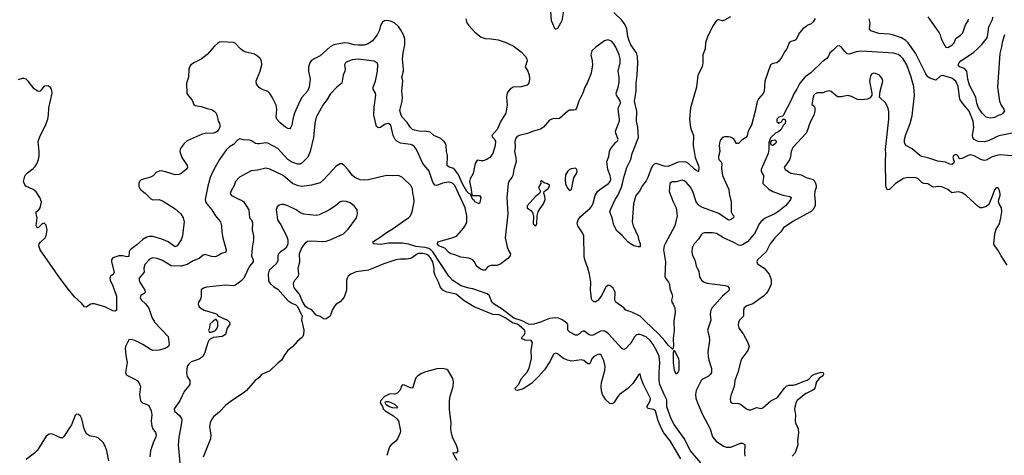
# Model space of a CAD drawing. Header units: inches. Extents: x 1771504 to 1971212, y 471788 to 643615.
# Tile 78 of 256: x 1852185 to 1861970, y 528666 to 533001. Entities that reach past the tile are written whole.
import ezdxf

# ---------------------------------------------------------------- set-up
doc = ezdxf.new("R2010")
doc.units = ezdxf.units.IN
doc.header["$MEASUREMENT"] = 0
for name, color, linetype in [('B8552', 7, 'Continuous'), ('B8553', 7, 'Continuous'), ('B8562', 7, 'Continuous'), ('B8563', 7, 'Continuous')]:
    doc.layers.add(name, color=color, linetype=linetype)

msp = doc.modelspace()

# ---------------------------------------------------------------- linework, layer by layer
at = {"layer": 'B8552', "color": 5}
for points, elevation in [([(1853520.5, 530000), (1853526.7, 529990), (1853660.7, 529850), (1853672.2, 529770), (1853663.6, 529750), (1853630, 529728.1), (1853570, 529714), (1853510, 529709.9), (1853481.4, 529721.4), (1853410, 529769.8), (1853330, 529808.8), (1853290, 529819.7), (1853270, 529816), (1853238.5, 529750), (1853235, 529730), (1853240.1, 529660.1), (1853252.2, 529590), (1853235.3, 529490), (1853242.4, 529470), (1853250, 529462.4), (1853330, 529425.3), (1853352.7, 529410), (1853370.4, 529390), (1853384.9, 529350), (1853375.8, 529270), (1853385.5, 529210), (1853407, 529187), (1853450, 529172.7), (1853470, 529160.5), (1853491.5, 529110), (1853498, 529070), (1853492.9, 529010), (1853497.3, 528957.3), (1853508.7, 528930), (1853533.7, 528893.7), (1853540.3, 528870), (1853536.9, 528850), (1853510.2, 528790), (1853485.5, 528710), (1853477.6, 528650)], 440), ([(1854260.7, 530000), (1854270.7, 529990), (1854273.4, 529970), (1854248.5, 529931.5), (1854230, 529867.3), (1854198, 529850), (1854110, 529839.5), (1854078, 529822), (1854065.5, 529810), (1854054.9, 529790), (1854020.7, 529679.3), (1854005.5, 529650), (1853970, 529622.9), (1853890, 529597.2), (1853862.8, 529570), (1853850.6, 529549.4), (1853842, 529490), (1853850, 529452), (1853876, 529410), (1853876, 529370), (1853819.3, 529300.7), (1853777.1, 529210), (1853721.3, 529130), (1853724.2, 529104.2), (1853778.4, 529058.4), (1853792.6, 529032.6), (1853795.3, 529015.3), (1853791.3, 528968.7), (1853767.5, 528847.5), (1853759.6, 528770), (1853775.3, 528590)], 460), ([(1854988.5, 530000), (1855010.7, 529910), (1855007.3, 529870), (1854998.8, 529850), (1854985.8, 529834.2), (1854942, 529798), (1854898.8, 529750), (1854850, 529709), (1854820.7, 529670), (1854787.5, 529612.5), (1854750, 529584), (1854670, 529506), (1854588.1, 529471.9), (1854561.4, 529438.6), (1854524, 529410), (1854438, 529310), (1854415.5, 529290), (1854290, 529207.8), (1854235.1, 529164.9), (1854170, 529099.7), (1854112.4, 529050), (1854095.3, 529024.7), (1854079, 528990), (1854070.3, 528950), (1854084.9, 528870), (1854081.6, 528830), (1854008.8, 528648.8)], 480), ([(1854109, 530000), (1854074, 529970), (1854072, 529930), (1854062, 529910), (1854072.7, 529892.7), (1854090, 529892), (1854130, 529906.8), (1854148.7, 529930), (1854155.3, 529950), (1854154.6, 529994.6), (1854150.7, 530000)], 460), ([(1858756.3, 528630), (1858650.7, 528810), (1858586.6, 528890), (1858566.1, 528926.1), (1858529, 529010), (1858503.8, 529110), (1858482.9, 529122.9), (1858432.3, 529132.3), (1858422, 529142), (1858418.8, 529150), (1858449.8, 529210), (1858452.7, 529230), (1858384.7, 529370), (1858361.6, 529430), (1858350, 529478), (1858330, 529461.2), (1858279.3, 529380.7), (1858228.2, 529331.8), (1858146.7, 529270), (1858129.3, 529250.7), (1858090, 529189.5), (1858070, 529177), (1858050, 529182.9), (1858010, 529219.6), (1857978.5, 529270), (1857966.5, 529306.5), (1857962.8, 529350), (1857966.6, 529390), (1857999.2, 529510), (1858002.7, 529550), (1857991, 529610), (1857964.2, 529664.2), (1857950, 529671.6), (1857930, 529668), (1857890, 529648.3), (1857872.4, 529627.6), (1857850, 529577), (1857843, 529577), (1857830, 529578), (1857790, 529609.8), (1857770, 529616.5), (1857670, 529604.4), (1857630, 529612.4), (1857589.4, 529630), (1857530, 529675.1), (1857510, 529682), (1857490, 529672.7), (1857455.4, 529604.6), (1857402, 529518), (1857341.5, 529450), (1857290, 529400.4), (1857270, 529382), (1857190, 529327.4), (1857132, 529310), (1857114.8, 529314.8), (1857108, 529328), (1857110, 529333.4), (1857144.5, 529375.5), (1857170, 529426.4), (1857224.4, 529490), (1857247.1, 529532.9), (1857270.9, 529630), (1857268.3, 529711.7), (1857283.1, 529790), (1857267.2, 529807.2), (1857210, 529813.1), (1857171.8, 529830), (1857181.7, 529850), (1857202, 529870), (1857209.8, 529890), (1857202.1, 529910), (1857150, 529958.3), (1857129.8, 529970), (1857084.3, 529984.3), (1857060.7, 530000)], 480), ([(1857385.7, 530000), (1857370, 529993.6), (1857293.4, 529970), (1857270, 529966.7), (1857240.5, 529970), (1857184.6, 530000)], 460), ([(1858955, 528590), (1858851.6, 528711.6), (1858790, 528832.6), (1858690, 528973.5), (1858659.2, 529030), (1858615.8, 529150), (1858617.3, 529217.3), (1858589.9, 529269.9), (1858548.1, 529371.9), (1858541.7, 529410), (1858539.1, 529490), (1858548.3, 529590), (1858539.8, 529650), (1858524.6, 529690), (1858481.4, 529770), (1858451.3, 529810), (1858410, 529845.2), (1858350, 529869.2), (1858330, 529869.8), (1858315.8, 529864.2), (1858296.1, 529843.9), (1858270, 529798.4), (1858250, 529773.6), (1858210, 529729.5), (1858190, 529719.5), (1858170, 529729.6), (1858036.4, 529876.4), (1858010, 529895.8), (1857990, 529903.8), (1857957.4, 529902.6), (1857890, 529865.5), (1857870, 529859.4), (1857845.6, 529865.6), (1857790, 529904.2), (1857770, 529895.6), (1857750, 529875.1), (1857730, 529862.9), (1857710, 529862), (1857653.2, 529890), (1857632.3, 529910), (1857632.7, 529970), (1857622, 529982), (1857596.3, 530000)], 460), ([(1858687.6, 530000), (1858686.8, 529993.2), (1858690.2, 529909.8), (1858679.1, 529830), (1858683.4, 529756.6), (1858676.8, 529723.2), (1858670, 529721.2), (1858666.3, 529730), (1858630, 529762.2), (1858601.4, 529801.4), (1858533.8, 529873.8), (1858401.9, 530000)], 440), ([(1859049.9, 530000), (1859020.3, 529910), (1859036, 529850), (1859039.5, 529810), (1859025, 529695), (1859026, 529650), (1859032.4, 529612.4), (1859058.7, 529530), (1859059.5, 529490), (1859048.5, 529470), (1859030, 529454.3), (1858975, 529425), (1858957.4, 529410), (1858907.6, 529310), (1858900.2, 529270), (1858906.2, 529233.8), (1858920.3, 529190), (1858970, 529072.9), (1859046.5, 528930), (1859069.2, 528850), (1859105.8, 528805.8), (1859178.7, 528758.7), (1859210, 528747.2), (1859253.8, 528746.2), (1859350, 528785.8), (1859370, 528787.4), (1859390, 528773), (1859386.9, 528690), (1859390, 528658)], 460), ([(1859333.9, 530000), (1859328.5, 529990), (1859323.9, 529963.9), (1859331.8, 529931.8), (1859375.6, 529875.6), (1859422.6, 529790), (1859434.3, 529750), (1859422, 529710), (1859363.1, 529630), (1859352.7, 529607.3), (1859322.8, 529490), (1859292.8, 529410), (1859285.5, 529350), (1859254.7, 529270), (1859244.9, 529230), (1859250, 529198), (1859264.7, 529184.7), (1859330, 529181.3), (1859350, 529174), (1859409.2, 529129.2), (1859430, 529119), (1859450, 529119.7), (1859510, 529142.2), (1859550, 529133.1), (1859570, 529140.3), (1859650, 529207.8), (1859717.7, 529242.3), (1859781.1, 529330), (1859810, 529356), (1859830, 529364.7), (1859874.5, 529365.5), (1859907.2, 529372.8), (1859970, 529402), (1860000, 529411)], 480), ([(1856533.4, 528613.4), (1856489.1, 528690.9), (1856504.7, 528695.3), (1856530, 528691), (1856542.7, 528710), (1856530, 528758), (1856487.2, 528847.2), (1856475, 528890), (1856469.7, 528930), (1856473, 528990), (1856457.6, 529117.6), (1856457.1, 529210), (1856464.7, 529255.3), (1856493.7, 529350), (1856497.2, 529397.2), (1856489.5, 529430), (1856444.7, 529510), (1856430, 529521.7), (1856390.7, 529530.7), (1856330, 529527.2), (1856221.7, 529498.3), (1856178.3, 529481.7), (1856142.1, 529457.9), (1856123.5, 529436.5), (1856090, 529336), (1856070, 529337.6), (1856010, 529364.4), (1855990, 529367.6), (1855975.3, 529350), (1855972.6, 529330), (1855963.1, 529310), (1855936, 529284), (1855910, 529274.7), (1855870, 529277), (1855850, 529272.7), (1855812, 529250), (1855772, 529210), (1855766, 529190), (1855791.1, 529151.1), (1855798.8, 529130), (1855816.3, 529110), (1855898.9, 529058.9), (1855934, 529030), (1855950.3, 529010), (1855970.4, 528909.6), (1855967.3, 528890), (1855941, 528830), (1855926, 528810), (1855872.8, 528767.2), (1855858.8, 528750), (1855834.7, 528665.3)], 520), ([(1860000, 529281.3), (1859999.1, 529280.9), (1859910, 529211.2), (1859896.9, 529190), (1859885.8, 529130), (1859894.2, 529070), (1859893.4, 529010), (1859896.5, 528990), (1859921.1, 528930), (1859926, 528890), (1859914.7, 528814.7), (1859918.3, 528770), (1859893.1, 528690), (1859863.5, 528656.5)], 480), ([(1853071.9, 528611.9), (1853051.4, 528710), (1853036.4, 528756.4), (1853014.1, 528794.1), (1852970, 528836), (1852947.9, 528847.9), (1852879.5, 528859.5), (1852850, 528878.4), (1852825.7, 528930), (1852803.6, 529030), (1852790, 529055.1), (1852770, 529072.7), (1852750, 529075.3), (1852736.8, 529063.2), (1852698.7, 528970), (1852624.9, 528855.1), (1852610, 528839.3), (1852590, 528839.5), (1852510, 528878), (1852490, 528881.2), (1852470, 528872.7), (1852450, 528856), (1852362.6, 528717.4), (1852332.6, 528687.4), (1852250, 528625.1)], 440)]:
    msp.add_lwpolyline(points, dxfattribs=dict(at, elevation=elevation))
for points, elevation in [([(1858710, 529475.3), (1858692.3, 529510), (1858683.1, 529590), (1858681.6, 529690), (1858688.4, 529711.6), (1858731.1, 529631.1), (1858735.8, 529604.2), (1858734.4, 529510), (1858730, 529495.3)], 440), ([(1855930, 529135.3), (1855890, 529138.4), (1855859, 529150), (1855828, 529170), (1855818, 529190), (1855822, 529198), (1855830, 529202), (1855850, 529201), (1855910, 529174), (1855938.8, 529150)], 520)]:
    msp.add_lwpolyline(points, close=True, dxfattribs=dict(at, elevation=elevation))
at = {"layer": 'B8553', "color": 5}
for points, elevation in [([(1857590.3, 533090), (1857574.6, 532990), (1857530, 532913.2), (1857510, 532905.2), (1857507.7, 532907.7), (1857471.8, 532990), (1857462.5, 533090)], 420), ([(1856617.6, 533010), (1856629, 532970), (1856645.4, 532945.4), (1856710, 532875.8), (1856770, 532828.2), (1856810, 532812.7), (1856870.4, 532810.4), (1856938.8, 532798.8), (1857010, 532776.3), (1857090, 532739.3), (1857170, 532679.5), (1857213.4, 532633.4), (1857224.9, 532610), (1857227.6, 532590), (1857208.8, 532530), (1857235.8, 532490), (1857248.7, 532450), (1857251.9, 532411.9), (1857246.4, 532370), (1857227.3, 532350), (1857170, 532333.3), (1857090, 532329.2), (1857061, 532310), (1857030, 532274), (1857022, 532230), (1857030.4, 532150), (1857014.9, 532070), (1856966, 531990), (1856930, 531906.6), (1856878.4, 531850), (1856886, 531830), (1856907.6, 531807.6), (1856913.7, 531790), (1856910.8, 531749.2), (1856886.5, 531670), (1856857.4, 531630), (1856828.2, 531610), (1856790, 531595.5), (1856770, 531595), (1856730, 531603.7), (1856710.4, 531570), (1856692.4, 531470), (1856661.7, 531418.3), (1856655.5, 531390), (1856670.2, 531330), (1856678, 531262), (1856672.7, 531252.7), (1856683.1, 531256.9), (1856692.4, 531252.4), (1856756, 531250), (1856766.8, 531230), (1856758, 531182), (1856751.3, 531168.7), (1856709.6, 531190), (1856702, 531202), (1856689.7, 531210), (1856665.4, 531265.4), (1856650, 531269.7), (1856630, 531289.8), (1856590, 531361.8), (1856543, 531463), (1856510, 531508.4), (1856490, 531523.1), (1856452, 531532), (1856433.3, 531550), (1856436.8, 531650), (1856427.9, 531690), (1856423, 531750), (1856416.3, 531770), (1856402.2, 531790), (1856370, 531817.8), (1856301.2, 531850), (1856263, 531883), (1856212.9, 531892.9), (1856170, 531889.8), (1856110, 531901.1), (1856089.3, 531909.3), (1856068.1, 531928.1), (1856036.2, 531976.2), (1855990, 532026.3), (1855975.4, 532050), (1855962.4, 532097.6), (1855985.5, 532190), (1855989.2, 532230), (1855983.7, 532290), (1855991.5, 532391.5), (1855983, 532430), (1855998.3, 532490), (1855999.1, 532510), (1855988.9, 532608.9), (1855995, 532670), (1856012.7, 532750), (1856011.7, 532810), (1855999.3, 532850), (1855970, 532903), (1855950, 532932.8), (1855910, 532969.6), (1855870, 532987.3), (1855831.3, 532991.3), (1855810, 532987.6), (1855790, 532976.2), (1855774.9, 532950), (1855758.5, 532890), (1855736.5, 532850), (1855690, 532790.9), (1855650, 532760.8), (1855610, 532747.6), (1855550, 532745.7), (1855510.5, 532750.5), (1855450, 532767.4), (1855410, 532770.5), (1855308.8, 532751.2), (1855270, 532732), (1855170, 532642), (1855110.5, 532610), (1855083.1, 532590), (1855067.4, 532570), (1855055.3, 532530), (1855056, 532490), (1855071.6, 532410), (1855061.7, 532330), (1855045.3, 532290), (1854990, 532227.8), (1854968.8, 532191.2), (1854915.5, 532070), (1854898.5, 532010), (1854888.9, 531950), (1854881.3, 531930), (1854870, 531916.2), (1854850, 531919.1), (1854828.3, 531930), (1854773.5, 531973.5), (1854741.7, 532010), (1854734.5, 532030), (1854740.3, 532110), (1854732.7, 532150), (1854694.2, 532230), (1854670, 532266.3), (1854650, 532284.7), (1854590, 532308.3), (1854570, 532322), (1854540.3, 532360.3), (1854536, 532390), (1854540.4, 532410), (1854573.6, 532490), (1854591.8, 532550), (1854589.8, 532589.8), (1854575, 532615), (1854550, 532639.2), (1854518.4, 532658.4), (1854437.6, 532677.6), (1854410, 532689), (1854379.8, 532710), (1854330, 532762.6), (1854310, 532772.6), (1854190, 532779.7), (1854170, 532775.4), (1854150, 532764.7), (1854122.1, 532737.9), (1854050, 532654.6), (1853990, 532606.9), (1853924.2, 532575.8), (1853887, 532550), (1853873.1, 532530), (1853866.7, 532510), (1853864.4, 532430), (1853844, 532370), (1853847.7, 532267.7), (1853861.4, 532241.4), (1853899.1, 532199.1), (1853915.2, 532155.2), (1853930, 532146), (1853990, 532138.4), (1854050, 532117.1), (1854090, 532108.4), (1854118, 532090), (1854136.4, 532070), (1854150.4, 532030), (1854158, 531990), (1854170.3, 531970.3), (1854175.3, 531950), (1854172.8, 531930), (1854162.8, 531910), (1854150, 531893), (1854130, 531878.3), (1854110, 531871.1), (1854030, 531868.2), (1853999.9, 531860.1), (1853850, 531794.7), (1853820.4, 531770), (1853790, 531729.4), (1853780.3, 531710), (1853778.3, 531690), (1853797, 531630), (1853850.2, 531550.2), (1853853.4, 531530), (1853840.3, 531510), (1853790, 531470.9), (1853770, 531461.8), (1853730, 531457.2), (1853632.8, 531487.2), (1853590, 531495.6), (1853570, 531494.5), (1853541.1, 531478.9), (1853512.5, 531447.5), (1853486, 531434), (1853392.8, 531407.2), (1853377.3, 531390), (1853370.6, 531370), (1853370, 531342), (1853385.5, 531310), (1853433.5, 531273.5), (1853490, 531218.9), (1853510, 531209.1), (1853570.2, 531210.2), (1853610, 531196.1), (1853730, 531120.2), (1853787.9, 531067.9), (1853809.1, 531030), (1853820.8, 530990), (1853808.7, 530910), (1853804.9, 530850), (1853790.4, 530810), (1853750.4, 530750), (1853730, 530740.7), (1853660.5, 530790), (1853598, 530818), (1853510, 530843.2), (1853477, 530843), (1853450, 530837.3), (1853410, 530814.6), (1853350, 530760.8), (1853281.7, 530710), (1853272.3, 530690), (1853270, 530645.1), (1853250, 530640.9), (1853210, 530649.8), (1853170, 530650.8), (1853110.6, 530630), (1853097.4, 530610), (1853097.8, 530590), (1853123.1, 530490), (1853113.3, 530466.7), (1853088, 530450), (1853082.4, 530430), (1853085.3, 530410), (1853111.4, 530351.4), (1853146.7, 530250), (1853146.8, 530110), (1853130, 530100.7), (1853110, 530104.4), (1853030, 530144.5), (1852930, 530173.3), (1852906, 530174), (1852890.5, 530169.5), (1852850, 530139.3), (1852830, 530142), (1852798.9, 530178.9), (1852730, 530244.4), (1852670, 530314.9), (1852586.3, 530426.3), (1852387.6, 530710), (1852375, 530750), (1852379.3, 530770), (1852392.5, 530787.5), (1852439.8, 530830), (1852450, 530851), (1852458.2, 530910), (1852450, 530957), (1852430, 530975.4), (1852410, 530968.2), (1852370, 530929.7), (1852354.8, 530934.8), (1852350, 530948), (1852358, 531030), (1852348.4, 531070), (1852349.6, 531090), (1852377.2, 531110), (1852389.3, 531130), (1852403.7, 531190), (1852386.6, 531230), (1852350, 531287.6), (1852320.7, 531310), (1852245.8, 531345.8), (1852236.2, 531356.2), (1852222.6, 531390), (1852235, 531445), (1852242.2, 531457.8), (1852261.7, 531478.3), (1852319.7, 531520.3), (1852339.8, 531540.2), (1852354.6, 531565.4), (1852370.9, 531610), (1852377.7, 531642.3), (1852379.3, 531690), (1852369.7, 531790), (1852390, 531844.9), (1852439.6, 531940.4), (1852464, 532010), (1852472.6, 532050), (1852476.2, 532123.8), (1852506.9, 532270), (1852501.3, 532310), (1852490, 532327), (1852470, 532338.9), (1852450, 532343), (1852430, 532337.6), (1852390, 532289.4), (1852370, 532287.3), (1852330, 532311.6), (1852269.8, 532389.8), (1852250, 532408), (1852230, 532416.9), (1852210, 532415.4), (1852170, 532402.6)], 420), ([(1859250, 533028.2), (1859190, 532994.8), (1859170, 532990.8), (1859130, 533000.4), (1859122.2, 532997.8), (1859110, 532992.6), (1859070, 532932.4), (1859021.6, 532830), (1859001.4, 532770), (1858996.3, 532710), (1858972.6, 532650), (1858975.1, 532570), (1858967.6, 532532.4), (1858925.3, 532450), (1858912.7, 532330), (1858850, 532122), (1858840.9, 532010), (1858847.8, 531950), (1858855.4, 531915.4), (1858881.1, 531850), (1858877.8, 531750), (1858899.2, 531630), (1858930, 531546), (1858933.3, 531526.7), (1858930.4, 531489.6), (1858910, 531496.9), (1858890, 531512.6), (1858830.5, 531570.5), (1858810, 531582.9), (1858790, 531587.4), (1858730, 531581.7), (1858630, 531538.4), (1858590, 531541.6), (1858510, 531568.8), (1858490, 531563.5), (1858473.7, 531546.3), (1858462.8, 531530), (1858426.7, 531430), (1858410, 531396.2), (1858374, 531350), (1858344.5, 531295.5), (1858308.9, 531250), (1858284.7, 531170), (1858272, 530990), (1858280.4, 530950), (1858328.2, 530850), (1858335.3, 530815.3), (1858352.4, 530770), (1858350, 530742), (1858330, 530739.3), (1858290, 530752), (1858256, 530770), (1858230, 530791.8), (1858174.1, 530854.1), (1858121.1, 530901.1), (1858090, 530955.1), (1858074.8, 531030), (1858055.2, 531070), (1858051.4, 531090), (1858056.2, 531110), (1858103.8, 531210), (1858128.6, 531251.4), (1858165, 531335), (1858177.5, 531370), (1858188.6, 531431.4), (1858219.7, 531530), (1858259.7, 531610), (1858272, 531670), (1858336, 531830), (1858327.2, 531930), (1858315.4, 531990), (1858317, 532090), (1858294.2, 532190), (1858311.5, 532290), (1858312.5, 532367.5), (1858322.8, 532450), (1858329.8, 532570), (1858325.7, 532630), (1858313.5, 532670), (1858260.3, 532750), (1858242, 532790), (1858230, 532834), (1858217.8, 532910), (1858202.7, 532950), (1858170, 532994.7), (1858090, 533071.8)], 420), ([(1860000, 532934.2), (1859969.5, 532910.5), (1859935.9, 532870), (1859898.2, 532801.8), (1859890, 532795.1), (1859850, 532783.6), (1859833, 532770), (1859810.4, 532709.6), (1859790, 532685.2), (1859757.2, 532622.8), (1859730, 532589.2), (1859710, 532572.7), (1859670, 532566), (1859647.1, 532550), (1859590.3, 532390), (1859584.4, 532290), (1859574, 532266), (1859526.7, 532213.3), (1859514.7, 532185.3), (1859495.5, 532090), (1859457, 531950), (1859425, 531890), (1859410, 531834.3), (1859359.8, 531800.2), (1859330, 531768.8), (1859309.3, 531769.3), (1859285.8, 531810), (1859270, 531823.2), (1859250, 531832.1), (1859230, 531834.8), (1859190, 531834.6), (1859170, 531829.8), (1859152, 531810), (1859143, 531790), (1859137.2, 531750), (1859144.4, 531690), (1859130, 531638), (1859130, 531622), (1859133, 531610), (1859153, 531590), (1859163, 531570), (1859160.9, 531520.9), (1859170.4, 531450), (1859231.1, 531311.1), (1859235.7, 531270), (1859256.8, 531190), (1859256.5, 531090), (1859270, 531060.7), (1859280.7, 531050), (1859279.1, 531030), (1859250, 531009.6), (1859230, 531006), (1859133.4, 531073.4), (1858972.2, 531132.2), (1858940.9, 531150), (1858925, 531165), (1858908.9, 531190), (1858875.3, 531290), (1858850, 531335.1), (1858810, 531384.2), (1858790, 531398.7), (1858770, 531403.6), (1858710, 531387.6), (1858670, 531387.6), (1858647.4, 531370), (1858640.5, 531290), (1858679.3, 531190), (1858708.2, 531130), (1858719.1, 531050), (1858695.8, 530950), (1858602.3, 530777.7), (1858590.9, 530749.1), (1858584.7, 530710), (1858602.8, 530590), (1858597.4, 530450), (1858603.7, 530430), (1858633.7, 530390), (1858641.7, 530370), (1858645.8, 530325.8), (1858670, 530262), (1858671.6, 530250), (1858662.6, 530210), (1858666, 530190), (1858680.3, 530170), (1858697.4, 530130), (1858698, 530090), (1858687.6, 530000)], 440), ([(1858401.9, 530000), (1858350, 530049.7), (1858270, 530089.7), (1858209.7, 530109.7), (1858190, 530133.2), (1858110, 530189.5), (1858100.5, 530210), (1858103.5, 530290), (1858082, 530330), (1858050, 530355.8), (1858030, 530357.4), (1858010, 530339.6), (1857962.8, 530250), (1857930, 530205.6), (1857910, 530193.6), (1857890, 530194.5), (1857872.6, 530212.6), (1857867.9, 530227.9), (1857856.5, 530310), (1857860.3, 530390), (1857848.9, 530470), (1857831.6, 530530), (1857800.7, 530610), (1857794.1, 530645.9), (1857792.8, 530850), (1857779.7, 530879.7), (1857732.2, 530950), (1857725.3, 530974.7), (1857736.4, 531010), (1857758.8, 531041.2), (1857854.4, 531125.6), (1857870, 531145.5), (1857883.7, 531176.3), (1857903.5, 531250), (1857926.9, 531290), (1857950, 531311.6), (1858036, 531370), (1858053.3, 531390), (1858059.1, 531410), (1858053.6, 531450), (1858031.7, 531510), (1858018.9, 531590), (1858039.1, 531640.9), (1858046.6, 531690), (1858054.8, 531710), (1858110, 531781.5), (1858123.6, 531790), (1858133.3, 531810), (1858109, 531870), (1858107.1, 531890), (1858145.3, 531994.7), (1858147.4, 532010), (1858132.1, 532110), (1858135.6, 532130), (1858154.6, 532170), (1858151.8, 532191.8), (1858115.6, 532250), (1858113.1, 532270), (1858134.2, 532330), (1858143.6, 532376.4), (1858142.2, 532430), (1858131.6, 532490), (1858152.8, 532570), (1858153.6, 532610), (1858142.8, 532650), (1858110, 532725.6), (1858090, 532761.3), (1858070, 532784), (1858050, 532795.1), (1858030, 532799.1), (1857997.3, 532790), (1857911.7, 532728.3), (1857870.4, 532689.6), (1857861.6, 532650), (1857874.9, 532590), (1857878.4, 532550), (1857864.9, 532470), (1857823.7, 532370), (1857801.3, 532330), (1857780.3, 532270), (1857740.4, 532190), (1857719.3, 532120.7), (1857710, 532104), (1857690, 532099), (1857650, 532099.3), (1857631.3, 532090), (1857550, 532017.2), (1857530, 532013.2), (1857490, 532017.2), (1857450, 531999.3), (1857390.6, 531930), (1857360.7, 531910), (1857290, 531892), (1857232.1, 531867.9), (1857150, 531849.8), (1857130, 531837.8), (1857117.1, 531822.9), (1857106.2, 531790), (1857109.1, 531730.9), (1857102.8, 531690), (1857116.9, 531630), (1857118.5, 531590), (1857095.3, 531510), (1857084.9, 531450), (1857075.6, 531430), (1857050, 531398.7), (1857039.8, 531370), (1857025, 531230), (1857036.5, 531070), (1857009.4, 530830), (1857030, 530741.6), (1857043.6, 530703.6), (1857062.4, 530670), (1857059.1, 530650), (1857036.2, 530623.8), (1856968.2, 530570), (1856930, 530554.7), (1856870, 530555.6), (1856850, 530549.7), (1856830, 530534), (1856810.3, 530510), (1856793, 530507), (1856770, 530515.3), (1856726.6, 530546.6), (1856706.4, 530590), (1856690, 530610.7), (1856650, 530627.5), (1856570, 530636.2), (1856510, 530660.3), (1856469.6, 530670), (1856450, 530682.6), (1856410, 530726.4), (1856351.5, 530750), (1856338.5, 530770), (1856341.6, 530790), (1856350, 530795.3), (1856470, 530825.7), (1856510, 530839.1), (1856530, 530851), (1856600.3, 530930), (1856622.9, 530970), (1856629, 530990), (1856627.9, 531050), (1856612.4, 531130), (1856510, 531352.4), (1856490, 531371.3), (1856470, 531381.7), (1856450, 531385.2), (1856387.3, 531372.7), (1856330, 531349.7), (1856310, 531353), (1856290, 531385.1), (1856253.7, 531493.7), (1856190.7, 531570.7), (1856127.4, 531710), (1856110, 531734.5), (1856090, 531750.7), (1856070, 531757.8), (1855970, 531773.1), (1855932.4, 531792.4), (1855917.7, 531810), (1855896.9, 531850), (1855872.8, 531950), (1855850, 531966.6), (1855830, 531964.5), (1855810, 531956.2), (1855770, 531926.6), (1855750, 531925.2), (1855730, 531938), (1855703.5, 532050), (1855708.5, 532131.5), (1855723.6, 532250), (1855721.6, 532270), (1855699.5, 532310), (1855697, 532330), (1855720.5, 532390), (1855739.6, 532490), (1855745.1, 532550), (1855738, 532570), (1855708.1, 532588.1), (1855550, 532607.9), (1855490, 532600.8), (1855430, 532577.6), (1855421.6, 532570), (1855414, 532550), (1855420.8, 532510), (1855418, 532490), (1855400.3, 532450), (1855386.7, 532370), (1855336, 532330), (1855270, 532258.7), (1855237.2, 532202.8), (1855199.3, 532150), (1855131.7, 532030), (1855118.5, 531970), (1855106.7, 531830), (1855071.2, 531688.8), (1855048.1, 531631.9), (1854990, 531573.6), (1854970, 531562.4), (1854950, 531562), (1854890, 531581.8), (1854848.7, 531610), (1854750, 531717.4), (1854651.5, 531771.5), (1854630, 531775.9), (1854570, 531763.9), (1854550, 531765.1), (1854529.3, 531770), (1854490, 531794), (1854470, 531800.7), (1854410, 531805.1), (1854373.6, 531813.6), (1854350, 531801.3), (1854310, 531758), (1854270, 531734.8), (1854240.3, 531710), (1854169.4, 531610.6), (1854110, 531504.5), (1854077.8, 531430), (1854054.2, 531345.8), (1854027.4, 531210), (1854031.8, 531190), (1854043.7, 531170), (1854096.4, 531110), (1854132.4, 531050), (1854182, 530990), (1854191.8, 530950), (1854193.4, 530890), (1854202.6, 530830), (1854238.4, 530710), (1854233.8, 530686.2), (1854190, 530675.1), (1854163.7, 530656.3), (1854130, 530640.7), (1854090, 530644.7), (1854030, 530663.9), (1854010, 530657.2), (1853970, 530623.5), (1853910, 530599.8), (1853850, 530566.4), (1853790, 530549), (1853690, 530551.7), (1853603.3, 530603.3), (1853550, 530625.6), (1853508, 530632), (1853490, 530625.1), (1853470.4, 530610), (1853430, 530565.1), (1853420.5, 530530), (1853420.9, 530490), (1853371.8, 530430), (1853372.2, 530410), (1853379.8, 530390), (1853428.7, 530310), (1853434, 530290), (1853423.8, 530276.2), (1853390, 530258), (1853384.9, 530250), (1853384.2, 530230), (1853395.8, 530210), (1853434.4, 530174.4), (1853469.2, 530129.2), (1853502, 530030), (1853520.5, 530000)], 440), ([(1860000, 532438.8), (1859990, 532431.3), (1859939.3, 532370), (1859908.4, 532310), (1859877.2, 532262.8), (1859850, 532193.3), (1859773.2, 532046.8), (1859770, 532042), (1859730, 532031.5), (1859709.2, 532010), (1859710, 531987.7), (1859730, 531970.8), (1859756.5, 531983.5), (1859770, 532012), (1859790, 532011), (1859796.3, 531990), (1859792.4, 531967.6), (1859773, 531947), (1859752.1, 531907.9), (1859731.1, 531888.9), (1859696.3, 531870), (1859651, 531830), (1859638.8, 531810), (1859634, 531786), (1859630, 531786), (1859629.3, 531709.3), (1859622.5, 531670), (1859552.6, 531510), (1859553.4, 531490), (1859576, 531450), (1859576.9, 531430), (1859569, 531390), (1859571.8, 531371.8), (1859630, 531314.4), (1859671.1, 531291.1), (1859770, 531254.6), (1859839.9, 531239.9), (1859850.4, 531230), (1859843.8, 531210), (1859830.3, 531190), (1859795.6, 531150), (1859730, 531094.2), (1859690.7, 531069.3), (1859594.8, 531025.2), (1859549.6, 530990.4), (1859533.8, 530970), (1859508.9, 530910), (1859487.3, 530872.7), (1859418, 530790), (1859370, 530759.7), (1859350, 530754.7), (1859330, 530756.9), (1859283.5, 530783.5), (1859178.4, 530830), (1859110, 530873.7), (1859070, 530881.1), (1858990, 530878.9), (1858970, 530873), (1858958.4, 530861.6), (1858930, 530818.4), (1858888.3, 530771.7), (1858867, 530730), (1858864.4, 530690), (1858873, 530653), (1858895.8, 530610), (1858907, 530550), (1858934.7, 530494.7), (1858941.7, 530441.7), (1858960.7, 530410), (1858988.8, 530388.8), (1859018.3, 530378.3), (1859197, 530357), (1859218, 530350), (1859236, 530330), (1859234.8, 530310), (1859217.3, 530290), (1859169.3, 530250.7), (1859064.4, 530130), (1859054.4, 530110), (1859048.5, 530070), (1859053.1, 530010), (1859049.9, 530000)], 460), ([(1860000, 531873.2), (1859868.3, 531730), (1859852.3, 531690), (1859844.1, 531635.9), (1859834, 531606), (1859782, 531530), (1859793.4, 531510), (1859850, 531473.7), (1859950, 531457), (1860000, 531430.5)], 480), ([(1857184.6, 530000), (1857168.6, 530008.6), (1857095.9, 530030), (1856981, 530121), (1856899.1, 530170), (1856878.1, 530190), (1856853.3, 530253.3), (1856831.7, 530271.7), (1856690, 530323.2), (1856650, 530329.1), (1856573.2, 530353.2), (1856490, 530407.2), (1856451, 530450), (1856290.5, 530690.5), (1856271.3, 530711.3), (1856250, 530725.2), (1856210, 530735.4), (1856122.7, 530742.7), (1856050, 530767.9), (1855990, 530778.6), (1855850, 530778.2), (1855770, 530764.4), (1855706, 530770), (1855698, 530778), (1855695.3, 530790), (1855777.6, 530842.4), (1855830, 530882), (1855897.7, 530922.3), (1856013.1, 531006.9), (1856050.8, 531029.2), (1856069.8, 531050.2), (1856085.1, 531090), (1856106.3, 531190), (1856103, 531230), (1856092.8, 531270), (1856090, 531318), (1856072.3, 531350), (1855990, 531431.3), (1855950, 531451.2), (1855890, 531448.2), (1855830, 531451.3), (1855653, 531407), (1855610, 531402.4), (1855570, 531406.6), (1855516.2, 531430), (1855491.8, 531450), (1855448.2, 531508.2), (1855410, 531549.3), (1855390, 531565.2), (1855370, 531565.2), (1855330, 531542), (1855207.2, 531410), (1855170, 531377.4), (1855086.4, 531353.6), (1854990, 531340.4), (1854952.8, 531347.2), (1854898, 531370), (1854803, 531450), (1854670, 531513.1), (1854630, 531522.8), (1854550, 531503.9), (1854484.1, 531495.9), (1854370, 531435.1), (1854330.3, 531389.7), (1854316.9, 531350), (1854282.6, 531290), (1854277.6, 531270), (1854290.5, 531250), (1854370, 531210.4), (1854390, 531206.4), (1854410, 531193), (1854462.4, 531110), (1854470.4, 531030.4), (1854490.2, 531010.2), (1854498.8, 530978.8), (1854495.9, 530910), (1854507.9, 530850), (1854508.9, 530810), (1854494.3, 530730), (1854489, 530651), (1854506.3, 530610), (1854504.9, 530590), (1854470, 530549.5), (1854411.2, 530428.8), (1854382.2, 530397.8), (1854330, 530358.5), (1854308, 530352), (1854230, 530359.3), (1854040.9, 530339.1), (1854010.6, 530329.4), (1853987.5, 530312.5), (1853990.4, 530249.6), (1853981.3, 530218.7), (1853962.8, 530190), (1853958.8, 530170), (1853970, 530144.7), (1853984.7, 530130), (1854018, 530110), (1854130, 530078), (1854146, 530070), (1854155.3, 530055.3), (1854250, 530010.7), (1854260.7, 530000)], 460), ([(1857060.7, 530000), (1857010, 530033.7), (1856950, 530065), (1856885.8, 530065.8), (1856702.9, 530142.9), (1856602.5, 530202.5), (1856521.6, 530270), (1856430, 530288.4), (1856389.4, 530309.4), (1856363, 530343), (1856347.9, 530390), (1856313.8, 530453.8), (1856305.8, 530485.8), (1856304.3, 530530), (1856289.9, 530590), (1856268.8, 530630), (1856250, 530651.8), (1856230, 530664.3), (1856190, 530675.1), (1856150, 530674.1), (1856130, 530665.4), (1856090, 530633.6), (1856070, 530625.4), (1856030, 530616.8), (1855970, 530619.2), (1855923, 530610), (1855802.8, 530570), (1855651, 530510), (1855530, 530490.9), (1855477.3, 530470), (1855450.5, 530450), (1855439.3, 530430), (1855434.2, 530405.8), (1855433.4, 530310), (1855410, 530241.2), (1855370, 530192.7), (1855331, 530170), (1855314.8, 530150), (1855290.5, 530109.5), (1855271, 530050), (1855230, 530024), (1855210, 530021.2), (1855170, 530048.7), (1855130, 530062), (1855090, 530112.7), (1855049.5, 530129.5), (1855026.6, 530146.6), (1854997.2, 530197.2), (1854966, 530270), (1854912, 530332), (1854907, 530370), (1854909.5, 530390), (1854918, 530410), (1854953.4, 530446.6), (1854959.7, 530470), (1854954, 530530), (1854969.7, 530590), (1854966.3, 530670), (1854970, 530681), (1854989.8, 530730.2), (1855031.5, 530788.5), (1855044.4, 530795.6), (1855090, 530801.7), (1855190, 530792.9), (1855230, 530796.5), (1855269.8, 530810.2), (1855402, 530870), (1855450, 530916), (1855531.5, 531030), (1855542.4, 531070), (1855537.6, 531110), (1855509.7, 531149.7), (1855470, 531177.6), (1855430, 531193), (1855390, 531194.5), (1855370, 531189), (1855324.7, 531150), (1855255.9, 531104.1), (1855161.6, 531058.4), (1855130, 531051.8), (1855005.1, 531065.1), (1854970, 531082.9), (1854933.2, 531110), (1854850, 531148), (1854810, 531162.4), (1854790, 531162.4), (1854764.8, 531155.2), (1854742.8, 531137.2), (1854734, 531110), (1854735.8, 531090), (1854748.9, 531010), (1854780.9, 530960.9), (1854835.8, 530850), (1854848.5, 530810), (1854850.4, 530770), (1854844.9, 530750), (1854831.2, 530728.8), (1854810.2, 530709.8), (1854776.4, 530690), (1854758, 530670), (1854750.3, 530650), (1854750, 530602), (1854733.4, 530570), (1854665.8, 530510), (1854655.6, 530470), (1854657.1, 530410), (1854663, 530390), (1854675.1, 530375.1), (1854710, 530344), (1854750, 530318.8), (1854850, 530206.8), (1854890, 530178.8), (1854930, 530164.7), (1854947.1, 530147.1), (1854991, 530050), (1854986, 530010), (1854988.5, 530000)], 480), ([(1860000, 531064), (1859870, 530993.5), (1859776.4, 530930), (1859750.3, 530890), (1859690.3, 530830), (1859642.3, 530770), (1859604.7, 530690), (1859516.5, 530610), (1859510.2, 530590), (1859516.5, 530570), (1859583.1, 530530), (1859634.6, 530470), (1859654.8, 530414.8), (1859653.8, 530370), (1859627.6, 530310), (1859603.6, 530276.4), (1859577, 530250), (1859470, 530173.3), (1859410, 530152.5), (1859386.4, 530133.6), (1859378, 530110), (1859378, 530050), (1859339.3, 530010), (1859333.9, 530000)], 480), ([(1854150.7, 530000), (1854138, 530018), (1854130, 530018), (1854109, 530000)], 460), ([(1857596.3, 530000), (1857574.9, 530014.9), (1857541.2, 530030), (1857510, 530032.8), (1857450, 530026.3), (1857385.7, 530000)], 460)]:
    msp.add_lwpolyline(points, dxfattribs=dict(at, elevation=elevation))
at = {"layer": 'B8553', "color": 5, "elevation": 460}
for points in [[(1859670, 531749.6), (1859654, 531754), (1859646, 531774), (1859650, 531774), (1859654, 531790), (1859661.5, 531798.5), (1859690, 531805.5), (1859705.5, 531790), (1859696.5, 531770)], [(1857710, 531522), (1857670, 531518), (1857650, 531509.2), (1857627.7, 531490), (1857610, 531458), (1857606, 531410), (1857609.1, 531369.1), (1857630, 531322.8), (1857650, 531301), (1857669, 531311), (1857692, 531428), (1857717.2, 531470), (1857724, 531490), (1857722, 531510)], [(1857370, 531398), (1857362, 531390), (1857364.7, 531370), (1857341, 531330), (1857362, 531290), (1857352, 531270), (1857310, 531242), (1857229.1, 531150), (1857230, 531128.5), (1857263.4, 531103.4), (1857282.4, 531082.4), (1857291, 531050), (1857288.5, 530970), (1857310, 530947.7), (1857325.2, 530970), (1857329, 531050), (1857339.3, 531090), (1857356.6, 531123.4), (1857389.5, 531170), (1857406.6, 531210), (1857405.2, 531245.2), (1857395.3, 531270), (1857398, 531290), (1857437.5, 531322.5), (1857452.3, 531350), (1857430, 531369), (1857398, 531378)]]:
    msp.add_lwpolyline(points, close=True, dxfattribs=at)
at = {"layer": 'B8562', "color": 5, "elevation": 480}
msp.add_lwpolyline([(1860000, 529411), (1860010, 529414), (1860030, 529427.7), (1860060.6, 529459.4), (1860085.5, 529474.5), (1860150, 529492.4), (1860170.8, 529490), (1860173.4, 529470), (1860155.5, 529450), (1860129.2, 529430.8), (1860102.5, 529397.5), (1860085.8, 529334.2), (1860077.8, 529322.2), (1860062, 529310), (1860000, 529281.3)], dxfattribs=at)
at = {"layer": 'B8563', "color": 5}
for points, elevation in [([(1860090, 533012.7), (1860070, 532979.3), (1860050, 532959.3), (1860010, 532942), (1860000, 532934.2)], 440), ([(1862130, 531889.8), (1861914.6, 531845.4), (1861810, 531796.8), (1861773.3, 531786.7), (1861710, 531788.2), (1861671.5, 531810), (1861658.5, 531830), (1861654.2, 531850), (1861667.6, 531932.4), (1861661.2, 531990), (1861619.4, 532090), (1861554, 532170), (1861528.9, 532210), (1861510, 532336), (1861489.2, 532389.2), (1861450, 532417.8), (1861370, 532443.5), (1861350, 532444), (1861330, 532436.2), (1861290, 532399), (1861230, 532419.3), (1861210, 532432), (1861190, 532462.9), (1861088.8, 532668.8), (1861014.5, 532770), (1860990, 532794.5), (1860950, 532818.5), (1860870, 532848.2), (1860830, 532855.9), (1860724.1, 532864.1), (1860642.7, 532890), (1860632, 532910), (1860637.6, 532970), (1860627, 533010)], 440), ([(1861208.8, 533030), (1861321.3, 532870), (1861332.7, 532850), (1861343, 532810), (1861380.3, 532740.3), (1861390, 532728), (1861410, 532724.2), (1861450, 532746.3), (1861470.7, 532770), (1861487.7, 532812.3), (1861533.6, 532846.4), (1861557.2, 532870), (1861583.5, 532950), (1861609.8, 532990), (1861614.7, 533005.3)], 440), ([(1861972.6, 532850), (1861964.9, 532830), (1861947.8, 532772.2), (1861943.2, 532730), (1861925.6, 532665.6), (1861902, 532330), (1861923.8, 532190), (1861939.3, 532150), (1861964.9, 532110), (1861970.7, 532090), (1861953.2, 532066.8), (1861941.4, 532058.6), (1861910, 532049), (1861873.5, 532026.5), (1861830, 532022), (1861790, 532031.6), (1861750, 532069.7), (1861709.8, 532130), (1861695.8, 532170), (1861687.9, 532230), (1861623.9, 532350), (1861607, 532410), (1861597.7, 532490), (1861573.6, 532513.6), (1861524.5, 532530), (1861513, 532550), (1861521.7, 532570), (1861539.1, 532590), (1861664.7, 532675.3), (1861707.4, 532712.6), (1861747.7, 532752.3), (1861798.7, 532821.3), (1861808, 532852), (1861816.8, 532930), (1861850, 532995.8), (1861859, 533030)], 420), ([(1862046.5, 531646.5), (1861930, 531656.5), (1861910, 531654.2), (1861850, 531637.7), (1861790, 531602.8), (1861770, 531600.7), (1861736.2, 531610), (1861670, 531645.8), (1861630, 531655), (1861610, 531649.8), (1861550, 531618), (1861530, 531615.3), (1861520.2, 531620.2), (1861508, 531650), (1861490, 531659), (1861466, 531650), (1861458, 531630), (1861472, 531590), (1861464.7, 531570), (1861450, 531561.2), (1861430, 531562.7), (1861384.5, 531584.5), (1861310, 531591.5), (1861210, 531625.6), (1861150, 531639.7), (1861130, 531649.7), (1861054.7, 531714.7), (1860990, 531749.5), (1860977.1, 531777.1), (1860978, 531810), (1860990, 531857.3), (1861033.6, 531966.4), (1861056, 532044), (1861076.5, 532250), (1861071, 532331), (1861044, 532430), (1861002.3, 532550), (1860965.7, 532610), (1860938.5, 532638.5), (1860914.7, 532654.7), (1860868.3, 532668.3), (1860550, 532687.8), (1860497.6, 532682.4), (1860430, 532658), (1860410, 532660.5), (1860384.1, 532684.1), (1860350, 532729.5), (1860330, 532742), (1860310, 532738), (1860266.1, 532693.9), (1860234.9, 532670), (1860218.4, 532630), (1860205.3, 532614.7), (1860159.4, 532580.6), (1860046.6, 532473.4), (1860000, 532438.8)], 460), ([(1861999.2, 530559.2), (1861939.7, 530650), (1861910, 530704.2), (1861874.7, 530750), (1861867.6, 530767.6), (1861875.3, 530870), (1861890, 530916.3), (1861921.3, 530970), (1861936.8, 531030), (1861945.1, 531090), (1861942.4, 531130), (1861918, 531170), (1861912, 531190), (1861914.5, 531210), (1861929.2, 531250), (1861929.1, 531269.1), (1861922, 531302), (1861910, 531326), (1861890, 531328), (1861871.1, 531308.9), (1861854, 531250), (1861816.7, 531163.3), (1861790, 531141.6), (1861750, 531127.6), (1861730, 531129.7), (1861710, 531142.9), (1861590, 531250.9), (1861550, 531276.8), (1861510, 531288), (1861450, 531279.1), (1861410, 531311.9), (1861350, 531336.4), (1861310, 531341.6), (1861270, 531335.6), (1861250, 531341.6), (1861210, 531367.3), (1861170, 531371.5), (1861150, 531379.6), (1861110, 531419.6), (1861090, 531428), (1861010, 531431.3), (1860970, 531419.6), (1860890, 531372), (1860830, 531312.7), (1860809.4, 531309.4), (1860796, 531330), (1860793.4, 531353.4), (1860789.8, 531590), (1860793.1, 531670), (1860788.5, 531710), (1860823.7, 532010), (1860823.2, 532083.2), (1860817.5, 532117.5), (1860794, 532170), (1860729, 532230), (1860737.2, 532290), (1860762.7, 532390), (1860759.3, 532410), (1860728.2, 532448.2), (1860690, 532466.3), (1860670, 532467.6), (1860650, 532457), (1860639.2, 532440.8), (1860630.4, 532390), (1860654, 532270), (1860654, 532250), (1860636.7, 532223.3), (1860612, 532210), (1860550, 532203.6), (1860510, 532207.8), (1860450, 532236.9), (1860415.3, 532244.7), (1860350, 532231.6), (1860313.1, 532233.1), (1860250, 532285.6), (1860230, 532293.3), (1860190, 532283), (1860170, 532273), (1860110, 532272.8), (1860090, 532264), (1860077.8, 532250), (1860069, 532229), (1860058, 532158), (1860081, 532141), (1860087.5, 532127.5), (1860087.2, 532090), (1860078.7, 532050), (1860050, 532000.9), (1860030, 531955.1), (1860018.9, 531910), (1860003.3, 531876.7), (1860000, 531873.2)], 480), ([(1860000, 531430.5), (1860001, 531430), (1860069, 531409), (1860079.6, 531399.6), (1860095.1, 531375.1), (1860099.5, 531350), (1860100.3, 531330), (1860087.1, 531290), (1860083.2, 531256.8), (1860092.1, 531187.9), (1860090.2, 531150), (1860069.3, 531110.7), (1860049.3, 531090.7), (1860000, 531064)], 480)]:
    msp.add_lwpolyline(points, dxfattribs=dict(at, elevation=elevation))

doc.saveas('drawing.dxf')
